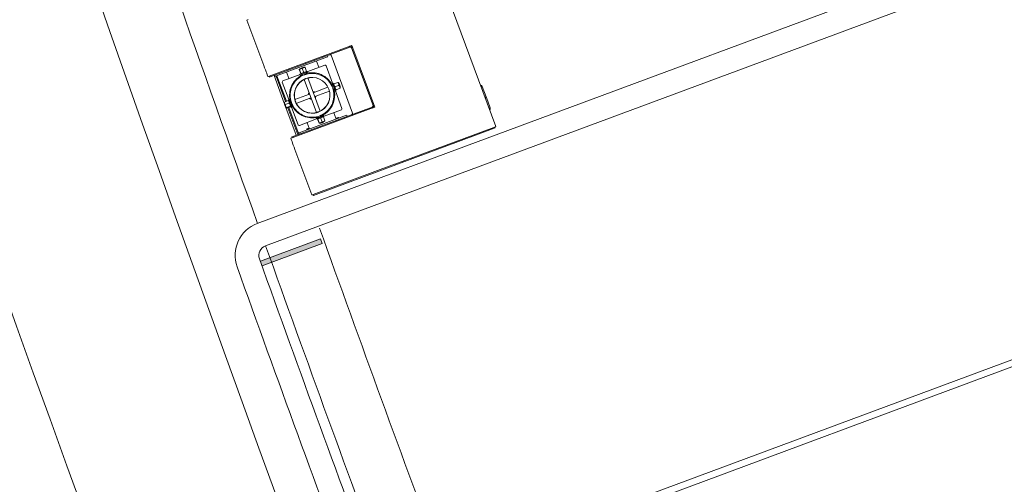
# Model space of a CAD drawing. Extents: x 168554 to 174410, y 515675 to 521218.
# Tile 49 of 110: x 171842.48 to 171845.39, y 518994.6 to 518995.97. Entities that reach past the tile are written whole.
import ezdxf

# ---------------------------------------------------------------- set-up
doc = ezdxf.new("R2010")
doc.units = 0
doc.header["$MEASUREMENT"] = 0
doc.layers.add('Algemeen - Fase Ontsluitingsweg - 1070 Ondergrond 2', color=7, linetype='Continuous', lineweight=9)

msp = doc.modelspace()

# ---------------------------------------------------------------- linework, layer by layer
at = {"layer": 'Algemeen - Fase Ontsluitingsweg - 1070 Ondergrond 2'}
for p, q in [((171851.0125, 518997.047), (171835.7444, 518991.3823)), ((171851.0194, 518997.0283), (171835.7513, 518991.3635)), ((171845.5382, 518996.2429), (171843.1852, 518995.3699)), ((171845.5625, 518996.1772), (171843.2096, 518995.3042)), ((171843.6977, 518996.1712), (171843.889, 518995.6555)), ((171843.1564, 518995.9703), (171843.1548, 518995.9697)), ((171843.1548, 518995.9697), (171843.2046, 518995.8357)), ((171843.1564, 518995.9703), (171843.1589, 518995.9713)), ((171843.4611, 518995.8935), (171843.2208, 518995.8044)), ((171843.2231, 518995.802), (171843.4586, 518995.8894)), ((171843.4583, 518995.8902), (171843.4575, 518995.8922)), ((171843.4586, 518995.8894), (171843.4583, 518995.8902)), ((171843.4611, 518995.8935), (171843.4643, 518995.8947)), ((171843.4636, 518995.8881), (171843.4664, 518995.8891)), ((171843.5269, 518995.7174), (171843.4636, 518995.8881)), ((171843.5318, 518995.7128), (171843.4643, 518995.8947)), ((171843.4643, 518995.8947), (171843.4663, 518995.8892)), ((171843.3928, 518995.8607), (171843.2391, 518995.8037)), ((171843.3931, 518995.8614), (171843.3919, 518995.8647)), ((171843.4666, 518995.6951), (171843.4033, 518995.8657)), ((171843.3224, 518995.8153), (171843.318, 518995.827)), ((171843.3307, 518995.8184), (171843.3264, 518995.8301)), ((171843.3848, 518995.8364), (171843.3341, 518995.8176)), ((171843.367, 518995.8309), (171843.3604, 518995.8487)), ((171843.4078, 518995.7831), (171843.3887, 518995.8346)), ((171843.2183, 518995.8034), (171843.217, 518995.803)), ((171843.2183, 518995.8034), (171843.2208, 518995.8044)), ((171843.2218, 518995.8015), (171843.2208, 518995.8044)), ((171843.2218, 518995.8015), (171843.2231, 518995.802)), ((171843.2231, 518995.802), (171843.2221, 518995.8048)), ((171843.2349, 518995.8064), (171843.2651, 518995.725)), ((171843.2384, 518995.804), (171843.2372, 518995.8073)), ((171843.2688, 518995.7293), (171843.241, 518995.8044)), ((171843.2436, 518995.8054), (171843.2715, 518995.7302)), ((171843.3116, 518995.8093), (171843.261, 518995.7905)), ((171843.2781, 518995.7979), (171843.2715, 518995.8157)), ((171843.3136, 518995.8121), (171843.3093, 518995.8238)), ((171843.3139, 518995.8121), (171843.3095, 518995.8239)), ((171843.3339, 518995.8183), (171843.3114, 518995.8099)), ((171843.3122, 518995.8076), (171843.3114, 518995.8099)), ((171843.3347, 518995.8159), (171843.3122, 518995.8076)), ((171843.3148, 518995.8112), (171843.314, 518995.8113)), ((171843.3179, 518995.8097), (171843.3192, 518995.8061)), ((171843.3246, 518995.8084), (171843.3247, 518995.8085)), ((171843.3291, 518995.8138), (171843.3304, 518995.8103)), ((171843.3304, 518995.817), (171843.3309, 518995.8176)), ((171843.3347, 518995.8159), (171843.3339, 518995.8183)), ((171843.3347, 518995.7988), (171843.371, 518995.701)), ((171843.2784, 518995.7351), (171843.2593, 518995.7866)), ((171843.3234, 518995.7946), (171843.3597, 518995.6968)), ((171843.3507, 518995.7555), (171843.394, 518995.7716)), ((171843.4055, 518995.7758), (171843.4091, 518995.7772)), ((171843.407, 518995.7828), (171843.4093, 518995.7837)), ((171843.4106, 518995.7802), (171843.4108, 518995.781)), ((171843.4115, 518995.7813), (171843.4233, 518995.7856)), ((171843.4115, 518995.7813), (171843.4233, 518995.7856)), ((171843.4147, 518995.7728), (171843.4264, 518995.7772)), ((171843.4178, 518995.7644), (171843.4295, 518995.7687)), ((171843.8605, 518995.7431), (171843.8492, 518995.7735)), ((171843.2963, 518995.7353), (171843.3395, 518995.7513)), ((171843.3004, 518995.724), (171843.3437, 518995.7401)), ((171843.3549, 518995.7443), (171843.3981, 518995.7603)), ((171843.4097, 518995.7646), (171843.4133, 518995.7659)), ((171843.4154, 518995.7603), (171843.4177, 518995.7612)), ((171843.4353, 518995.709), (171843.4161, 518995.7606)), ((171843.4164, 518995.7646), (171843.417, 518995.7641)), ((171843.857, 518995.7418), (171843.8605, 518995.7431)), ((171843.8605, 518995.7431), (171843.857, 518995.7418)), ((171843.8598, 518995.7407), (171843.8577, 518995.7399)), ((171843.8598, 518995.7407), (171843.8612, 518995.7412)), ((171843.8598, 518995.7407), (171843.8612, 518995.7412)), ((171843.8605, 518995.7431), (171843.8612, 518995.7412)), ((171843.8612, 518995.7412), (171843.8725, 518995.7107)), ((171843.277, 518995.7323), (171843.2653, 518995.7279)), ((171843.2797, 518995.7251), (171843.268, 518995.7207)), ((171843.2701, 518995.7116), (171843.3003, 518995.6301)), ((171843.2832, 518995.7158), (171843.2714, 518995.7114)), ((171843.2839, 518995.7138), (171843.2722, 518995.7094)), ((171843.305, 518995.6319), (171843.2757, 518995.7107)), ((171843.2798, 518995.7356), (171843.2774, 518995.7347)), ((171843.2787, 518995.7313), (171843.2779, 518995.7319)), ((171843.2783, 518995.7117), (171843.3076, 518995.6328)), ((171843.2819, 518995.73), (171843.2847, 518995.731)), ((171843.2845, 518995.7157), (171843.2843, 518995.7147)), ((171843.2881, 518995.7131), (171843.2858, 518995.7122)), ((171843.286, 518995.7187), (171843.2888, 518995.7198)), ((171843.3059, 518995.661), (171843.2868, 518995.7126)), ((171843.2883, 518995.6225), (171843.5286, 518995.7117)), ((171843.2885, 518995.6258), (171843.524, 518995.7131)), ((171843.524, 518995.7131), (171843.5243, 518995.7124)), ((171843.5243, 518995.7124), (171843.525, 518995.7103)), ((171843.5269, 518995.7174), (171843.5297, 518995.7184)), ((171843.5318, 518995.7128), (171843.5286, 518995.7117)), ((171843.5297, 518995.7183), (171843.5317, 518995.7128)), ((171843.8711, 518995.7102), (171843.869, 518995.7094)), ((171843.3087, 518995.6375), (171843.4484, 518995.6894)), ((171843.3594, 518995.6803), (171843.3819, 518995.6887)), ((171843.3603, 518995.678), (171843.3828, 518995.6863)), ((171843.364, 518995.6853), (171843.3651, 518995.6824)), ((171843.3697, 518995.6871), (171843.3697, 518995.6871)), ((171843.3722, 518995.6811), (171843.3765, 518995.6694)), ((171843.3752, 518995.6895), (171843.3763, 518995.6866)), ((171843.3793, 518995.6851), (171843.3801, 518995.6849)), ((171843.3805, 518995.6842), (171843.3849, 518995.6725)), ((171843.3819, 518995.6887), (171843.3828, 518995.6863)), ((171843.3828, 518995.6863), (171843.4335, 518995.7052)), ((171843.4176, 518995.6801), (171843.4117, 518995.696)), ((171843.4174, 518995.6796), (171843.4249, 518995.6824)), ((171843.4239, 518995.6828), (171843.4178, 518995.6806)), ((171843.4239, 518995.6828), (171843.4249, 518995.6824)), ((171843.4254, 518995.6808), (171843.4249, 518995.6824)), ((171843.4503, 518995.6858), (171843.4491, 518995.6891)), ((171843.3097, 518995.6592), (171843.3603, 518995.678)), ((171843.3381, 518995.6506), (171843.3322, 518995.6665)), ((171843.3594, 518995.6803), (171843.3603, 518995.678)), ((171843.3638, 518995.6793), (171843.3633, 518995.6787)), ((171843.3634, 518995.6779), (171843.3678, 518995.6661)), ((171843.3636, 518995.678), (171843.368, 518995.6662)), ((171843.4178, 518995.6806), (171843.4174, 518995.6796)), ((171843.4179, 518995.678), (171843.4174, 518995.6796)), ((171843.5937, 518995.5459), (171843.8835, 518995.6534)), ((171843.889, 518995.6555), (171843.8835, 518995.6534)), ((171843.8872, 518995.6516), (171843.8862, 518995.6545)), ((171843.2872, 518995.6253), (171843.2885, 518995.6258)), ((171843.2872, 518995.6253), (171843.2883, 518995.6225)), ((171843.2885, 518995.6258), (171843.2895, 518995.6229)), ((171843.3097, 518995.6336), (171843.3084, 518995.6369)), ((171843.3312, 518995.6476), (171843.3387, 518995.6504)), ((171843.3316, 518995.6486), (171843.3312, 518995.6476)), ((171843.3317, 518995.6461), (171843.3312, 518995.6476)), ((171843.3377, 518995.6508), (171843.3316, 518995.6486)), ((171843.3377, 518995.6508), (171843.3387, 518995.6504)), ((171843.3392, 518995.6489), (171843.3387, 518995.6504)), ((171843.8872, 518995.6516), (171843.5938, 518995.5428)), ((171843.2845, 518995.6211), (171843.2858, 518995.6216)), ((171843.2883, 518995.6225), (171843.2858, 518995.6216)), ((171843.2964, 518995.5882), (171843.3462, 518995.4541)), ((171843.3502, 518995.4556), (171843.5905, 518995.5448)), ((171843.5938, 518995.5428), (171843.3516, 518995.4529)), ((171843.5937, 518995.5459), (171843.5905, 518995.5448)), ((171843.5938, 518995.5428), (171843.5927, 518995.5456)), ((171843.3462, 518995.4541), (171843.3477, 518995.4547)), ((171843.3502, 518995.4556), (171843.3477, 518995.4547)), ((171843.35, 518995.4523), (171843.349, 518995.4551)), ((171843.3516, 518995.4529), (171843.35, 518995.4523)), ((171843.3516, 518995.4529), (171843.3505, 518995.4557)), ((171843.1945, 518995.2593), (171843.3718, 518995.3251)), ((171843.377, 518995.311), (171843.1997, 518995.2452)), ((171843.3718, 518995.3251), (171843.377, 518995.311))]:
    msp.add_line(p, q, dxfattribs=at)
for centre, radius, start, end in [((171943.4599, 519031.2918), 106.735, 190.40459, 200.355878), ((171943.4599, 519031.2918), 107.285, 190.404072, 200.355878), ((171943.4599, 519031.2918), 106.5135, 198.924249, 199.709284), ((171843.3927, 518995.8612), 0.0005, 290.3559, 20.3559), ((171843.3257, 518995.8056), 0.025, 89.2502, 131.4616), ((171843.368, 518995.8312), 0.001, 200.3559, 290.3559), ((171843.3858, 518995.8336), 0.003, 20.3559, 110.3559), ((171843.2389, 518995.8042), 0.0005, 200.3559, 290.3559), ((171843.2772, 518995.7976), 0.001, 290.3559, 20.3559), ((171843.2621, 518995.7877), 0.003, 110.3559, 200.3559), ((171843.4051, 518995.7693), 0.025, 359.2557, 41.4561), ((171843.8431, 518995.7713), 0.0065, 20.3559, 84.6265), ((171843.29, 518995.7266), 0.025, 178.7673, 221.9367), ((171843.8664, 518995.7084), 0.0065, 316.0853, 20.3559), ((171843.4127, 518995.6964), 0.001, 110.3559, 200.3559), ((171843.4325, 518995.708), 0.003, 290.3559, 20.3559), ((171843.4486, 518995.6889), 0.0005, 20.3559, 110.3559), ((171843.3087, 518995.6621), 0.003, 200.3559, 290.3559), ((171843.3313, 518995.6662), 0.001, 20.3559, 110.3559), ((171843.3684, 518995.6906), 0.025, 269.2502, 311.4616), ((171843.3089, 518995.6371), 0.0005, 110.3559, 200.3559), ((171843.22, 518995.2761), 0.1, 110.3559, 199.7631), ((171943.4599, 519031.2918), 106.3462, 199.749754, 200.328008), ((171843.22, 518995.2761), 0.03, 110.3559, 199.7631), ((171943.4599, 519031.2918), 106.5135, 199.746941, 200.328008), ((171943.4599, 519031.2918), 106.5437, 199.763081, 200.328078), ((171943.4599, 519031.2918), 106.6137, 199.763081, 200.328078)]:
    msp.add_arc(centre, radius, start, end, dxfattribs=at)
at = {"layer": 'Algemeen - Fase Ontsluitingsweg - 1070 Ondergrond 2', "extrusion": (0, 0, -1)}
for centre, major_axis, ratio, start_param, end_param in [((171843.5236, 518995.8453), (-0.0272, 0.0732), 0.99162, 5.715136, 5.742974), ((171843.2048, 518995.8358), (0.0122, -0.0328), 0.007886, 0, 1.570796), ((171843.3217, 518995.8041), (-0.0081, 0.0219), 0.876983, 6.058517, 6.507854), ((171843.3301, 518995.8073), (-0.0081, 0.0219), 0.854635, 6.058517, 6.507854), ((171843.3342, 518995.8088), (-0.0081, 0.0219), 0.022348, 0.008626, 0.224668), ((171843.3173, 518995.8025), (-0.0081, 0.0219), 0.022348, 6.058517, 6.507854), ((171843.3472, 518995.7478), (-0.028, 0.0583), 1, 0.184948, 1.570796), ((171843.3473, 518995.7478), (-0.0287, 0.06), 1, 1.097765, 1.570796), ((171843.3472, 518995.7478), (-0.0184, 0.0495), 1, 3.141703, 6.283185), ((171843.3473, 518995.7478), (-0.0183, 0.0492), 1, 4.826925, 6.127342), ((171843.4112, 518995.7715), (-0.0042, 0.0113), 0.00032, 3.141592, 6.283185), ((171843.4135, 518995.7724), (-0.0042, 0.0113), 0.00032, 2.335145, 7.089633), ((171843.4135, 518995.7724), (-0.00289, 0.00778), 0.00032, 3.142147, 6.282631), ((171843.402, 518995.7777), (0.0219, 0.0081), 0.001381, 6.058837, 6.508174), ((171843.4035, 518995.7735), (0.0219, 0.0081), 0.866715, 6.059159, 6.508496), ((171843.4067, 518995.765), (0.0219, 0.0081), 0.865334, 6.057878, 6.507215), ((171843.4082, 518995.7608), (0.0219, 0.0081), 0.001381, 0.000533, 0.224989), ((171843.3472, 518995.7478), (0.028, -0.0583), 1, 4.897337, 6.283185), ((171843.3473, 518995.7478), (-0.0231, 0.0623), 1, 1.661145, 2.134176), ((171843.287, 518995.7349), (-0.0219, -0.0081), 0.205825, 0.081249, 0.224341), ((171843.288, 518995.7322), (-0.0219, -0.0081), 0.74457, 6.058996, 6.508333), ((171843.291, 518995.724), (-0.0219, -0.0081), 0.950395, 6.057487, 6.506824), ((171843.2931, 518995.7183), (-0.0219, -0.0081), 0.205825, 6.05819, 6.507527), ((171843.2816, 518995.7235), (0.0042, -0.0113), 0.00032, 0, 3.141593), ((171843.284, 518995.7243), (0.0042, -0.0113), 0.00032, 5.235988, 10.471976), ((171843.284, 518995.7243), (-0.00226, 0.00609), 0.00032, 2.746802, 6.677976), ((171843.3473, 518995.7478), (0.0183, -0.0492), 1, 0.155844, 1.45626), ((171843.36, 518995.6875), (0.0081, -0.0219), 0.022348, 6.058517, 6.507854), ((171843.3644, 518995.6891), (0.0081, -0.0219), 0.876983, 6.058517, 6.507854), ((171843.3728, 518995.6922), (0.0081, -0.0219), 0.854635, 6.058517, 6.507854), ((171843.3769, 518995.6937), (0.0081, -0.0219), 0.022348, 6.058517, 6.27456), ((171843.2967, 518995.5883), (-0.0122, 0.0328), 0.007886, 4.712389, 6.283185)]:
    msp.add_ellipse(centre, major_axis=major_axis, ratio=ratio, start_param=start_param, end_param=end_param, dxfattribs=at)
for major_axis in [(0.0183, -0.0495), (-0.0183, 0.0492)]:
    msp.add_ellipse((171843.3472, 518995.7478), major_axis=major_axis, ratio=1, dxfattribs=at)
at = {"layer": 'Algemeen - Fase Ontsluitingsweg - 1070 Ondergrond 2'}
for points in [[(171843.462, 518995.8924), (171843.4605, 518995.8928), (171843.459, 518995.8927), (171843.4575, 518995.8922)], [(171843.4586, 518995.8894), (171843.4598, 518995.8899), (171843.4613, 518995.8897), (171843.4624, 518995.8891)], [(171843.4663, 518995.8892), (171843.4655, 518995.8907), (171843.4638, 518995.892), (171843.462, 518995.8924)], [(171843.4624, 518995.8891), (171843.4629, 518995.8889), (171843.4633, 518995.8885), (171843.4636, 518995.8881)], [(171843.3989, 518995.8673), (171843.4, 518995.8677), (171843.4013, 518995.8675), (171843.4023, 518995.8669)], [(171843.4023, 518995.8669), (171843.4027, 518995.8665), (171843.4031, 518995.8661), (171843.4033, 518995.8657)], [(171843.3216, 518995.7936), (171843.3222, 518995.794), (171843.3228, 518995.7943), (171843.3234, 518995.7946)], [(171843.524, 518995.7131), (171843.5252, 518995.7136), (171843.5263, 518995.7146), (171843.5267, 518995.7158)], [(171843.5267, 518995.7158), (171843.5269, 518995.7163), (171843.527, 518995.7169), (171843.5269, 518995.7174)], [(171843.3597, 518995.6968), (171843.359, 518995.6967), (171843.3583, 518995.6965), (171843.3577, 518995.6964)], [(171843.4643, 518995.691), (171843.4654, 518995.6914), (171843.4663, 518995.6924), (171843.4666, 518995.6935)], [(171843.4666, 518995.6935), (171843.4667, 518995.694), (171843.4667, 518995.6946), (171843.4666, 518995.6951)]]:
    msp.add_open_spline(points, degree=3, dxfattribs=at)
for points, knots in [([(171843.3185, 518995.8078), (171843.314, 518995.8056), (171843.3096, 518995.8029), (171843.3001, 518995.7953), (171843.2953, 518995.79), (171843.2876, 518995.7781), (171843.2847, 518995.7715), (171843.2811, 518995.7578), (171843.2804, 518995.7506), (171843.2812, 518995.7391), (171843.2819, 518995.7347), (171843.2831, 518995.7304)], [3.232719, 3.232719, 3.232719, 3.232719, 3.461593, 3.461593, 3.781593, 3.781593, 4.101593, 4.101593, 4.421593, 4.421593, 4.622041, 4.622041, 4.622041, 4.622041]), ([(171843.3697, 518995.6871), (171843.3632, 518995.6847), (171843.3563, 518995.6834), (171843.3425, 518995.6829), (171843.3356, 518995.6838), (171843.3224, 518995.6876), (171843.316, 518995.6906), (171843.3047, 518995.6985), (171843.2996, 518995.7033), (171843.2913, 518995.7143), (171843.2881, 518995.7205), (171843.2837, 518995.7336), (171843.2825, 518995.7405), (171843.2824, 518995.7543), (171843.2835, 518995.7612), (171843.2877, 518995.7743), (171843.2909, 518995.7805), (171843.2991, 518995.7917), (171843.3041, 518995.7966), (171843.3143, 518995.8038), (171843.3194, 518995.8065), (171843.3246, 518995.8084)], [6.283185, 6.283185, 6.283185, 6.283185, 6.603185, 6.603185, 6.923185, 6.923185, 7.243185, 7.243185, 7.563185, 7.563185, 7.883185, 7.883185, 8.203185, 8.203185, 8.523185, 8.523185, 8.843185, 8.843185, 9.163185, 9.163185, 9.424778, 9.424778, 9.424778, 9.424778]), ([(171843.3314, 518995.8105), (171843.3314, 518995.8105), (171843.3312, 518995.8105), (171843.3305, 518995.8103), (171843.33, 518995.8102), (171843.3288, 518995.8098), (171843.328, 518995.8096), (171843.3264, 518995.8091), (171843.3255, 518995.8088), (171843.3247, 518995.8085)], [0, 0, 0, 0, 0.263903, 0.263903, 0.527806, 0.527806, 0.791708, 0.791708, 1.05561, 1.05561, 1.05561, 1.05561]), ([(171843.3298, 518995.812), (171843.3309, 518995.8123), (171843.3321, 518995.8126), (171843.3364, 518995.8135), (171843.3396, 518995.814), (171843.3459, 518995.8144), (171843.3491, 518995.8144), (171843.3551, 518995.8139), (171843.358, 518995.8135), (171843.3643, 518995.8122), (171843.3679, 518995.8111), (171843.3748, 518995.8085), (171843.3781, 518995.8068), (171843.3835, 518995.8037), (171843.3856, 518995.8022), (171843.3876, 518995.8007)], [9.245557, 9.245557, 9.245557, 9.245557, 9.586557, 9.586557, 10.512722, 10.512722, 11.438886, 11.438886, 12.36505, 12.36505, 13.603984, 13.603984, 14.842918, 14.842918, 15.729083, 15.729083, 15.729083, 15.729083]), ([(171843.3304, 518995.8103), (171843.3306, 518995.8103), (171843.3307, 518995.8104), (171843.3312, 518995.8105), (171843.3314, 518995.8105), (171843.3314, 518995.8105)], [3.8602938, 3.8602938, 3.8602938, 3.8602938, 3.9585369, 3.9585369, 4.22244, 4.22244, 4.22244, 4.22244]), ([(171843.3289, 518995.797), (171843.3281, 518995.7967), (171843.3272, 518995.7964), (171843.3257, 518995.7957), (171843.3249, 518995.7954), (171843.3238, 518995.7948), (171843.3233, 518995.7946), (171843.3227, 518995.7942), (171843.3225, 518995.7941), (171843.3225, 518995.7941), (171843.3227, 518995.7942), (171843.3231, 518995.7945), (171843.3233, 518995.7945), (171843.3234, 518995.7946)], [1.058298, 1.058298, 1.058298, 1.058298, 1.320091, 1.320091, 1.584109, 1.584109, 1.848129, 1.848129, 2.112149, 2.112149, 2.376169, 2.376169, 2.473988, 2.473988, 2.473988, 2.473988]), ([(171843.4056, 518995.7758), (171843.4055, 518995.776), (171843.4054, 518995.7762), (171843.4052, 518995.7766), (171843.4051, 518995.7768), (171843.4051, 518995.7768)], [3.8605065, 3.8605065, 3.8605065, 3.8605065, 3.9585369, 3.9585369, 4.22244, 4.22244, 4.22244, 4.22244]), ([(171843.4051, 518995.7768), (171843.4051, 518995.7768), (171843.4052, 518995.7766), (171843.4055, 518995.7759), (171843.4057, 518995.7755), (171843.4063, 518995.7743), (171843.4066, 518995.7736), (171843.4072, 518995.772), (171843.4076, 518995.7711), (171843.4082, 518995.7695), (171843.4085, 518995.7686), (171843.409, 518995.767), (171843.4093, 518995.7662), (171843.4096, 518995.765), (171843.4098, 518995.7645), (171843.4099, 518995.7638), (171843.41, 518995.7636), (171843.41, 518995.7636), (171843.4099, 518995.7638), (171843.4098, 518995.7643), (171843.4098, 518995.7644), (171843.4097, 518995.7646)], [0, 0, 0, 0, 0.263903, 0.263903, 0.527806, 0.527806, 0.791708, 0.791708, 1.05561, 1.05561, 1.319512, 1.319512, 1.583414, 1.583414, 1.847317, 1.847317, 2.11122, 2.11122, 2.375123, 2.375123, 2.473154, 2.473154, 2.473154, 2.473154]), ([(171843.4073, 518995.7765), (171843.4072, 518995.7766), (171843.4071, 518995.7768), (171843.4069, 518995.7772), (171843.4068, 518995.7774), (171843.4068, 518995.7774)], [3.8603281, 3.8603281, 3.8603281, 3.8603281, 3.9583583, 3.9583583, 4.2222495, 4.2222495, 4.2222495, 4.2222495]), ([(171843.4068, 518995.7774), (171843.4068, 518995.7774), (171843.4069, 518995.7772), (171843.4071, 518995.7768), (171843.4072, 518995.7766), (171843.4073, 518995.7765)], [0, 0, 0, 0, 0.2638911, 0.2638911, 0.3619213, 0.3619213, 0.3619213, 0.3619213]), ([(171843.3381, 518995.7552), (171843.3375, 518995.7544), (171843.337, 518995.7536), (171843.3362, 518995.7519), (171843.3359, 518995.7509), (171843.3357, 518995.7499)], [5.9309689, 5.9309689, 5.9309689, 5.9309689, 6.2095063, 6.2095063, 6.4942636, 6.4942636, 6.4942636, 6.4942636]), ([(171843.3357, 518995.7499), (171843.3357, 518995.7501), (171843.3358, 518995.7503), (171843.336, 518995.7512), (171843.3363, 518995.752), (171843.337, 518995.7536), (171843.3375, 518995.7544), (171843.3381, 518995.7551)], [0.8883461, 0.8883461, 0.8883461, 0.8883461, 0.9515844, 0.9515844, 1.2687792, 1.2687792, 1.5856728, 1.5856728, 1.5856728, 1.5856728]), ([(171843.3546, 518995.757), (171843.3539, 518995.7576), (171843.353, 518995.7581), (171843.3513, 518995.7589), (171843.3503, 518995.7592), (171843.3493, 518995.7594)], [4.1506265, 4.1506265, 4.1506265, 4.1506265, 4.4353838, 4.4353838, 4.7263236, 4.7263236, 4.7263236, 4.7263236]), ([(171843.3564, 518995.7404), (171843.357, 518995.7412), (171843.3575, 518995.742), (171843.3583, 518995.7438), (171843.3586, 518995.7447), (171843.3588, 518995.7457)], [2.3702697, 2.3702697, 2.3702697, 2.3702697, 2.6612096, 2.6612096, 2.9459669, 2.9459669, 2.9459669, 2.9459669]), ([(171843.4114, 518995.7652), (171843.4115, 518995.7651), (171843.4115, 518995.7649), (171843.4116, 518995.7644), (171843.4117, 518995.7643), (171843.4117, 518995.7643), (171843.4117, 518995.7644), (171843.4115, 518995.7649), (171843.4115, 518995.7651), (171843.4114, 518995.7652)], [1.7492034, 1.7492034, 1.7492034, 1.7492034, 1.8472336, 1.8472336, 2.1111247, 2.1111247, 2.3750159, 2.3750159, 2.4730461, 2.4730461, 2.4730461, 2.4730461]), ([(171843.2872, 518995.7192), (171843.2897, 518995.714), (171843.2929, 518995.7091), (171843.3012, 518995.6993), (171843.3066, 518995.6947), (171843.3188, 518995.6873), (171843.3254, 518995.6846), (171843.3392, 518995.6814), (171843.3464, 518995.6809), (171843.3572, 518995.682), (171843.361, 518995.6826), (171843.3646, 518995.6836)], [4.802737, 4.802737, 4.802737, 4.802737, 5.061593, 5.061593, 5.381593, 5.381593, 5.701593, 5.701593, 6.021593, 6.021593, 6.192059, 6.192059, 6.192059, 6.192059]), ([(171843.2963, 518995.7353), (171843.2962, 518995.7355), (171843.2962, 518995.7356), (171843.2961, 518995.7361), (171843.296, 518995.7363), (171843.296, 518995.7363)], [3.8622444, 3.8622444, 3.8622444, 3.8622444, 3.960277, 3.960277, 4.224297, 4.224297, 4.224297, 4.224297]), ([(171843.296, 518995.7363), (171843.296, 518995.7363), (171843.2961, 518995.7361), (171843.2962, 518995.7354), (171843.2964, 518995.7349), (171843.2967, 518995.7337), (171843.2969, 518995.7329), (171843.2974, 518995.7313), (171843.2977, 518995.7304), (171843.2983, 518995.7287), (171843.2987, 518995.7279), (171843.2994, 518995.7263), (171843.2997, 518995.7256), (171843.3002, 518995.7244), (171843.3005, 518995.7239), (171843.3008, 518995.7233), (171843.3009, 518995.7232), (171843.3009, 518995.7232), (171843.3008, 518995.7233), (171843.3006, 518995.7237), (171843.3005, 518995.7239), (171843.3004, 518995.7241)], [0, 0, 0, 0, 0.26402, 0.26402, 0.52804, 0.52804, 0.792057, 0.792057, 1.056074, 1.056074, 1.320091, 1.320091, 1.584109, 1.584109, 1.848129, 1.848129, 2.112149, 2.112149, 2.376169, 2.376169, 2.474201, 2.474201, 2.474201, 2.474201]), ([(171843.3451, 518995.7363), (171843.3441, 518995.7365), (171843.3432, 518995.7368), (171843.3416, 518995.7375), (171843.3409, 518995.7379), (171843.3401, 518995.7385), (171843.34, 518995.7386), (171843.3399, 518995.7387)], [-1.5856728, -1.5856728, -1.5856728, -1.5856728, -1.2687792, -1.2687792, -0.9515844, -0.9515844, -0.8883461, -0.8883461, -0.8883461, -0.8883461]), ([(171843.3399, 518995.7387), (171843.3406, 518995.7381), (171843.3415, 518995.7375), (171843.3432, 518995.7368), (171843.3441, 518995.7365), (171843.3451, 518995.7363)], [7.6989232, 7.6989232, 7.6989232, 7.6989232, 7.9836805, 7.9836805, 8.2622178, 8.2622178, 8.2622178, 8.2622178]), ([(171843.4123, 518995.7341), (171843.4118, 518995.7316), (171843.4111, 518995.7291), (171843.4091, 518995.7232), (171843.4077, 518995.7198), (171843.4042, 518995.7133), (171843.4022, 518995.7102), (171843.3983, 518995.7051), (171843.3963, 518995.7028), (171843.392, 518995.6986), (171843.3897, 518995.6965), (171843.3846, 518995.6927), (171843.3818, 518995.6909), (171843.378, 518995.6888), (171843.3769, 518995.6883), (171843.3759, 518995.6878)], [1.591702, 1.591702, 1.591702, 1.591702, 2.477867, 2.477867, 3.716801, 3.716801, 4.955735, 4.955735, 5.881899, 5.881899, 6.808064, 6.808064, 7.734228, 7.734228, 8.075228, 8.075228, 8.075228, 8.075228]), ([(171843.5297, 518995.7184), (171843.5301, 518995.7166), (171843.5296, 518995.7146), (171843.5285, 518995.713), (171843.5277, 518995.7118), (171843.5264, 518995.7108), (171843.525, 518995.7103)], [0.014545, 0.014545, 0.014545, 0.014545, 0.894671, 0.894671, 0.894671, 1.570796, 1.570796, 1.570796, 1.570796]), ([(171843.3597, 518995.6968), (171843.3595, 518995.6968), (171843.3594, 518995.6967), (171843.3589, 518995.6966), (171843.3587, 518995.6966), (171843.3587, 518995.6966), (171843.3589, 518995.6966), (171843.3596, 518995.6968), (171843.3601, 518995.6969), (171843.3613, 518995.6972), (171843.3621, 518995.6975), (171843.3637, 518995.698), (171843.3646, 518995.6983), (171843.3654, 518995.6986)], [1.750309, 1.750309, 1.750309, 1.750309, 1.848129, 1.848129, 2.112149, 2.112149, 2.376169, 2.376169, 2.640188, 2.640188, 2.904206, 2.904206, 3.165999, 3.165999, 3.165999, 3.165999]), ([(171843.3697, 518995.6871), (171843.3705, 518995.6874), (171843.3714, 518995.6878), (171843.373, 518995.6885), (171843.3737, 518995.6888), (171843.3748, 518995.6893), (171843.3753, 518995.6895), (171843.376, 518995.6899), (171843.3761, 518995.6899), (171843.3761, 518995.6899)], [3.16683, 3.16683, 3.16683, 3.16683, 3.430732, 3.430732, 3.694634, 3.694634, 3.958537, 3.958537, 4.22244, 4.22244, 4.22244, 4.22244]), ([(171843.3761, 518995.6899), (171843.3761, 518995.6899), (171843.376, 518995.6899), (171843.3755, 518995.6896), (171843.3754, 518995.6896), (171843.3752, 518995.6895)], [0, 0, 0, 0, 0.2639031, 0.2639031, 0.3621462, 0.3621462, 0.3621462, 0.3621462])]:
    msp.add_open_spline(points, degree=3, knots=knots, dxfattribs=at)
for points, weights in [([(171843.3139, 518995.8121), (171843.3143, 518995.8107), (171843.3136, 518995.8121)], [1, 1.15470053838, 1]), ([(171843.3224, 518995.8153), (171843.3187, 518995.8123), (171843.3139, 518995.8121)], [1, 1.15470053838, 1]), ([(171843.3307, 518995.8184), (171843.3271, 518995.8154), (171843.3224, 518995.8153)], [1, 1.15470053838, 1]), ([(171843.3309, 518995.8176), (171843.3309, 518995.8176), (171843.3307, 518995.8184)], [1.0772157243, 1.07412426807, 1]), ([(171843.4115, 518995.7813), (171843.4101, 518995.7807), (171843.4115, 518995.7813)], [1, 1.15470053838, 1]), ([(171843.4147, 518995.7728), (171843.4117, 518995.7765), (171843.4115, 518995.7813)], [1, 1.15470053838, 1]), ([(171843.4178, 518995.7644), (171843.4148, 518995.7681), (171843.4147, 518995.7728)], [1, 1.15470053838, 1]), ([(171843.417, 518995.7641), (171843.417, 518995.7641), (171843.4178, 518995.7644)], [1.07734925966, 1.07707082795, 1]), ([(171843.2779, 518995.7319), (171843.2776, 518995.7321), (171843.277, 518995.7323)], [1.06575456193, 1.04740146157, 1]), ([(171843.277, 518995.7323), (171843.2798, 518995.7292), (171843.2797, 518995.7251)], [1, 1.15470053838, 1]), ([(171843.2797, 518995.7251), (171843.2829, 518995.7209), (171843.2832, 518995.7158)], [1, 1.15470053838, 1]), ([(171843.2832, 518995.7158), (171843.2849, 518995.7153), (171843.2839, 518995.7138)], [1, 1.15470053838, 1]), ([(171843.3636, 518995.678), (171843.3674, 518995.6809), (171843.3722, 518995.6811)], [1, 1.15470053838, 1]), ([(171843.3722, 518995.6811), (171843.3758, 518995.6841), (171843.3805, 518995.6842)], [1, 1.15470053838, 1]), ([(171843.3805, 518995.6842), (171843.3802, 518995.6849), (171843.3801, 518995.6849)], [1, 1.07412426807, 1.0772157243]), ([(171843.3634, 518995.6779), (171843.363, 518995.6793), (171843.3636, 518995.678)], [1, 1.15470053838, 1])]:
    msp.add_rational_spline(points, weights, degree=2, dxfattribs=at)
msp.add_solid([(171843.2001, 518995.2454), (171843.1949, 518995.2594), (171843.377, 518995.311), (171843.3718, 518995.3251)], dxfattribs=at)

doc.saveas('drawing.dxf')
